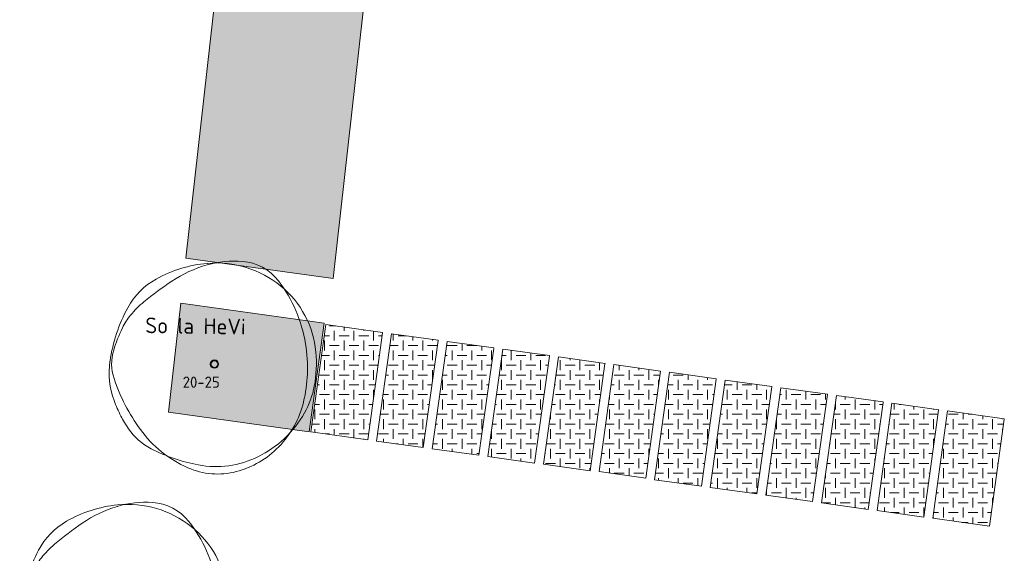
# Model space of a CAD drawing. Header units: metres. Extents: x 167415 to 168367, y 462435 to 462930.
# Tile 5 of 146: x 167552 to 167596, y 462591 to 462615. Entities that reach past the tile are written whole.
import ezdxf
from ezdxf.enums import TextEntityAlignment as Align

# ---------------------------------------------------------------- set-up
doc = ezdxf.new("R2010")
doc.units = ezdxf.units.M
doc.header["$LTSCALE"] = 0.2
for name, color, linetype, lineweight in [('N-PV-GR-BOOM-afmeting', 90, 'Continuous', 25), ('N-PV-GR-BOOM-GRANULAAT-S', 90, 'Continuous', 20), ('N-PV-GR-BOOM-GROND-S', 90, 'Continuous', 20), ('N-WE-VH-VERHARDING_GRASPLAAT-G', 72, 'Continuous', 18), ('N-WE-VH-VERHARDING_TEGEL_GRAS-A', 72, 'Continuous', 18), ('N_WE_GR_GRAS_WRM_RVA kruidenmengsel Barneveld_B116-A', 83, 'Continuous', 18), ('N_WE_GR_GRAS_WRM_RVA kruidenmengsel Barneveld_B116-G', 83, 'Continuous', 18)]:
    doc.layers.add(name, color=color, linetype=linetype, lineweight=lineweight)
doc.styles.add('NLCS-ISO-M200-T25', font='NLCS-ISO.ttf', dxfattribs={"height": 0.5})
doc.styles.add('NLCS-ISO-M200-T35', font='NLCS-ISO.ttf', dxfattribs={"height": 0.7})
pattern_1 = [(0, (0, 0), (0.4375, 0.4375), [0.4375, -0.4375]), (90, (0.21875, 0.21875), (-0.4375, 0.4375), [0.4375, -0.4375])]

# ---------------------------------------------------------------- blocks, each defined once
blk = doc.blocks.new('*U33')
at = {"linetype": 'Continuous'}
blk.add_circle((0, 0), 0.185, dxfattribs=at)
blk.add_circle((0, 0), 0.15)
for centre, radius, start, end in [((0.195, -1.184), 5.695, 95.7743, 119.9478), ((1.168, -0.865), 5.5, 106.3689, 124.4478), ((0.914, -0.002), 4.601, 86.5891, 106.3683), ((0.08, -0.04), 4.545, 51.5393, 95.7734), ((1.056, 2.379), 2.215, 38.2099, 86.5855), ((-1.04, 0.961), 3.22, 119.9475, 152.2845), ((6.673, -8.892), 15.234, 124.4458, 130.3031), ((0.229, 0.148), 4.305, 6.0223, 51.5393), ((-0.352, -0.61), 4.373, 130.3005, 141.2454), ((2.46, -0.878), 7.174, 152.2851, 172.4004), ((-1.55, 0.352), 2.837, 141.2444, 154.9906), ((2.155, -1.376), 6.924, 154.9924, 163.7785), ((-2.824, -0.244), 6.971, 358.8883, 9.9834), ((-2.504, -0.021), 2.073, 163.7797, 199.3828), ((-0.988, 0.019), 5.529, 350.2301, 6.0232), ((-1.103, -0.403), 3.58, 172.3996, 201.0285), ((-1.979, -0.26), 6.126, 347.0493, 358.8877), ((3.469, 2.081), 8.405, 199.3819, 216.8466), ((0.639, -0.261), 3.878, 331.3474, 350.2303), ((1.476, 0.588), 6.342, 201.0235, 207.8216), ((-0.256, -0.657), 4.359, 316.7622, 347.0499), ((-0.18, 0.187), 4.811, 296.8801, 331.348), ((0.167, -0.103), 4.862, 207.8204, 215.5805), ((-1.507, -1.301), 2.803, 215.5851, 243.3801), ((0.918, 0.169), 5.216, 216.8467, 247.0462), ((0.648, 3), 7.614, 243.3844, 260.1468), ((-0.041, -0.858), 4.064, 285.3686, 316.7631), ((0.073, -0.311), 4.253, 260.1457, 296.8807), ((0.165, -1.609), 3.286, 247.0472, 285.3699)]:
    blk.add_arc(centre, radius, start, end, dxfattribs=at)
blk.add_arc((-2.118, -0.12), 6.255, 9.9831, 38.21)
at = {"style": 'NLCS-ISO-M200-T35'}
blk.add_attdef('#._SOORT_TYPE', text='', height=0.7, dxfattribs=at).set_placement((-3.099, 1.125), align=Align.BOTTOM_LEFT)
blk = doc.blocks.new('*U65')
at = {"linetype": 'Continuous'}
blk.add_circle((0, 0), 0.185, dxfattribs=at)
blk.add_circle((0, 0), 0.15)
for centre, radius, start, end in [((0.195, -1.184), 5.695, 95.7743, 119.9478), ((1.168, -0.865), 5.5, 106.3689, 124.4478), ((0.914, -0.002), 4.601, 86.5891, 106.3683), ((0.08, -0.04), 4.545, 51.5393, 95.7734), ((1.056, 2.379), 2.215, 38.2099, 86.5855), ((-1.04, 0.961), 3.22, 119.9475, 152.2845), ((6.673, -8.892), 15.234, 124.4458, 130.3031), ((0.229, 0.148), 4.305, 6.0223, 51.5393), ((-0.352, -0.61), 4.373, 130.3005, 141.2454), ((2.46, -0.878), 7.174, 152.2851, 172.4004), ((-1.55, 0.352), 2.837, 141.2444, 154.9906), ((2.155, -1.376), 6.924, 154.9924, 163.7785), ((-2.824, -0.244), 6.971, 358.8883, 9.9834), ((-2.504, -0.021), 2.073, 163.7797, 199.3828), ((-0.988, 0.019), 5.529, 350.2301, 6.0232), ((-1.103, -0.403), 3.58, 172.3996, 201.0285), ((-1.979, -0.26), 6.126, 347.0493, 358.8877), ((3.469, 2.081), 8.405, 199.3819, 216.8466), ((0.639, -0.261), 3.878, 331.3474, 350.2303), ((1.476, 0.588), 6.342, 201.0235, 207.8216), ((-0.256, -0.657), 4.359, 316.7622, 347.0499), ((-0.18, 0.187), 4.811, 296.8801, 331.348), ((0.167, -0.103), 4.862, 207.8204, 215.5805), ((-1.507, -1.301), 2.803, 215.5851, 243.3801), ((0.918, 0.169), 5.216, 216.8467, 247.0462), ((0.648, 3), 7.614, 243.3844, 260.1468), ((-0.041, -0.858), 4.064, 285.3686, 316.7631), ((0.073, -0.311), 4.253, 260.1457, 296.8807), ((0.165, -1.609), 3.286, 247.0472, 285.3699)]:
    blk.add_arc(centre, radius, start, end, dxfattribs=at)
blk.add_arc((-2.118, -0.12), 6.255, 9.9831, 38.21)
at = {"style": 'NLCS-ISO-M200-T35'}
blk.add_attdef('#._SOORT_TYPE', text='', height=0.7, dxfattribs=at).set_placement((-0.141, 0.401), align=Align.BOTTOM_LEFT)

msp = doc.modelspace()

# ---------------------------------------------------------------- hatches: boundary and pattern name
at = {"layer": 'N-WE-VH-VERHARDING_TEGEL_GRAS-A', "transparency": 33554687}
h = msp.add_hatch(dxfattribs=at)
h.set_pattern_fill('AGR-GRAS_GESTABILISEERD-SO', color=256, scale=7, style=0, pattern_type=2)
h.set_pattern_definition(pattern_1)
h.paths.add_polyline_path([(167568.37, 462600.834), (167565.844, 462601.185), (167565.18, 462596.4), (167567.705, 462596.05), (167568.367, 462600.814)])
h = msp.add_hatch(dxfattribs=at)
h.set_pattern_fill('AGR-GRAS_GESTABILISEERD-SO', color=256, scale=7, style=0, pattern_type=2)
h.set_pattern_definition(pattern_1)
h.paths.add_polyline_path([(167570.846, 462600.49), (167568.766, 462600.779), (167568.101, 462595.995), (167570.181, 462595.706), (167570.843, 462600.47)])
h = msp.add_hatch(dxfattribs=at)
h.set_pattern_fill('AGR-GRAS_GESTABILISEERD-SO', color=256, scale=7, style=0, pattern_type=2)
h.set_pattern_definition(pattern_1)
h.paths.add_polyline_path([(167573.322, 462600.146), (167571.242, 462600.435), (167570.578, 462595.651), (167572.658, 462595.362), (167573.319, 462600.126)])
h = msp.add_hatch(dxfattribs=at)
h.set_pattern_fill('AGR-GRAS_GESTABILISEERD-SO', color=256, scale=7, style=0, pattern_type=2)
h.set_pattern_definition(pattern_1)
h.paths.add_polyline_path([(167575.798, 462599.802), (167573.718, 462600.091), (167573.054, 462595.307), (167575.134, 462595.018), (167575.796, 462599.782)])
h = msp.add_hatch(dxfattribs=at)
h.set_pattern_fill('AGR-GRAS_GESTABILISEERD-SO', color=256, scale=7, style=0, pattern_type=2)
h.set_pattern_definition(pattern_1)
h.paths.add_polyline_path([(167578.275, 462599.458), (167576.195, 462599.747), (167575.53, 462594.963), (167577.61, 462594.674), (167578.272, 462599.438)])
h = msp.add_hatch(dxfattribs=at)
h.set_pattern_fill('AGR-GRAS_GESTABILISEERD-SO', color=256, scale=7, style=0, pattern_type=2)
h.set_pattern_definition(pattern_1)
h.paths.add_polyline_path([(167580.751, 462599.114), (167578.671, 462599.403), (167578.009, 462594.639), (167580.089, 462594.35)])
h = msp.add_hatch(dxfattribs=at)
h.set_pattern_fill('AGR-GRAS_GESTABILISEERD-SO', color=256, scale=7, style=0, pattern_type=2)
h.set_pattern_definition(pattern_1)
h.paths.add_polyline_path([(167583.227, 462598.77), (167581.147, 462599.059), (167580.483, 462594.275), (167582.563, 462593.986), (167583.224, 462598.75)])
h = msp.add_hatch(dxfattribs=at)
h.set_pattern_fill('AGR-GRAS_GESTABILISEERD-SO', color=256, scale=7, style=0, pattern_type=2)
h.set_pattern_definition(pattern_1)
h.paths.add_polyline_path([(167585.703, 462598.426), (167583.623, 462598.715), (167582.959, 462593.931), (167585.039, 462593.642), (167585.701, 462598.406)])
h = msp.add_hatch(dxfattribs=at)
h.set_pattern_fill('AGR-GRAS_GESTABILISEERD-SO', color=256, scale=7, style=0, pattern_type=2)
h.set_pattern_definition(pattern_1)
h.paths.add_polyline_path([(167588.18, 462598.082), (167586.1, 462598.371), (167585.435, 462593.587), (167587.515, 462593.298), (167588.177, 462598.063)])
h = msp.add_hatch(dxfattribs=at)
h.set_pattern_fill('AGR-GRAS_GESTABILISEERD-SO', color=256, scale=7, style=0, pattern_type=2)
h.set_pattern_definition(pattern_1)
h.paths.add_polyline_path([(167590.656, 462597.738), (167588.576, 462598.027), (167587.911, 462593.243), (167589.991, 462592.954), (167590.653, 462597.719)])
h = msp.add_hatch(dxfattribs=at)
h.set_pattern_fill('AGR-GRAS_GESTABILISEERD-SO', color=256, scale=7, style=0, pattern_type=2)
h.set_pattern_definition(pattern_1)
h.paths.add_polyline_path([(167593.132, 462597.394), (167591.052, 462597.683), (167590.388, 462592.899), (167592.468, 462592.61), (167593.129, 462597.375)])
h = msp.add_hatch(dxfattribs=at)
h.set_pattern_fill('AGR-GRAS_GESTABILISEERD-SO', color=256, scale=7, style=0, pattern_type=2)
h.set_pattern_definition(pattern_1)
h.paths.add_polyline_path([(167596.054, 462596.989), (167593.528, 462597.339), (167592.864, 462592.555), (167595.39, 462592.205), (167596.051, 462596.969)])
at = {"layer": 'N_WE_GR_GRAS_WRM_RVA kruidenmengsel Barneveld_B116-A', "transparency": 33554687}
h = msp.add_hatch(color=256, dxfattribs=at)
h.dxf.hatch_style = 1
h.paths.add_polyline_path([(167568.316, 462622.434), (167561.487, 462620.928), (167559.606, 462604.141), (167566.165, 462603.23)])
h = msp.add_hatch(color=256, dxfattribs=at)
h.dxf.hatch_style = 1
h.paths.add_polyline_path([(167565.769, 462601.245), (167559.381, 462602.133), (167558.838, 462597.281), (167565.098, 462596.412)])

# ---------------------------------------------------------------- linework, layer by layer
at = {"layer": 'N-WE-VH-VERHARDING_GRASPLAAT-G', "transparency": 33554687}
for points in [[(167568.37, 462600.834), (167565.844, 462601.185), (167565.18, 462596.4), (167567.705, 462596.05), (167568.367, 462600.814)], [(167570.846, 462600.49), (167568.766, 462600.779), (167568.101, 462595.995), (167570.181, 462595.706), (167570.843, 462600.47)], [(167573.322, 462600.146), (167571.242, 462600.435), (167570.578, 462595.651), (167572.658, 462595.362), (167573.319, 462600.126)], [(167575.798, 462599.802), (167573.718, 462600.091), (167573.054, 462595.307), (167575.134, 462595.018), (167575.796, 462599.782)], [(167578.275, 462599.458), (167576.195, 462599.747), (167575.53, 462594.963), (167577.61, 462594.674), (167578.272, 462599.438)], [(167580.751, 462599.114), (167578.671, 462599.403), (167578.009, 462594.639), (167580.089, 462594.35), (167580.751, 462599.114)], [(167583.227, 462598.77), (167581.147, 462599.059), (167580.483, 462594.275), (167582.563, 462593.986), (167583.224, 462598.75)], [(167585.703, 462598.426), (167583.623, 462598.715), (167582.959, 462593.931), (167585.039, 462593.642), (167585.701, 462598.406)], [(167588.18, 462598.082), (167586.1, 462598.371), (167585.435, 462593.587), (167587.515, 462593.298), (167588.177, 462598.063)], [(167590.656, 462597.738), (167588.576, 462598.027), (167587.911, 462593.243), (167589.991, 462592.954), (167590.653, 462597.719)], [(167593.132, 462597.394), (167591.052, 462597.683), (167590.388, 462592.899), (167592.468, 462592.61), (167593.129, 462597.375)], [(167596.054, 462596.989), (167593.528, 462597.339), (167592.864, 462592.555), (167595.39, 462592.205), (167596.051, 462596.969)]]:
    msp.add_lwpolyline(points, close=True, dxfattribs=at)
at = {"layer": 'N_WE_GR_GRAS_WRM_RVA kruidenmengsel Barneveld_B116-G', "transparency": 33554687, "flags": 128}
for points in [[(167568.316, 462622.434), (167561.487, 462620.928), (167559.606, 462604.141), (167566.165, 462603.23)], [(167565.769, 462601.245), (167559.381, 462602.133), (167558.838, 462597.281), (167565.098, 462596.412)]]:
    msp.add_lwpolyline(points, close=True, dxfattribs=at)

# ---------------------------------------------------------------- block references
at = {"layer": 'N-PV-GR-BOOM-GRANULAAT-S', "transparency": 33554687}
msp.add_blockref('*U65', (167556.938, 462588.671), dxfattribs=at).add_auto_attribs({'#._SOORT_TYPE': 'Li st Mo'})
at = {"layer": 'N-PV-GR-BOOM-GROND-S', "transparency": 33554687, "rotation": 359.2010954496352}
msp.add_blockref('*U33', (167560.879, 462599.425), dxfattribs=at).add_auto_attribs({'#._SOORT_TYPE': 'So la HeVi'})

# ---------------------------------------------------------------- texts
at = {"layer": 'N-PV-GR-BOOM-afmeting', "ltscale": 0.8, "transparency": 33554687, "insert": (167559.467, 462598.869), "char_height": 0.5, "attachment_point": 1, "style": 'NLCS-ISO-M200-T25'}
msp.add_mtext_dynamic_manual_height_columns('20-25', width=5.62561, gutter_width=3, heights=[0], dxfattribs=at)

doc.saveas('drawing.dxf')
